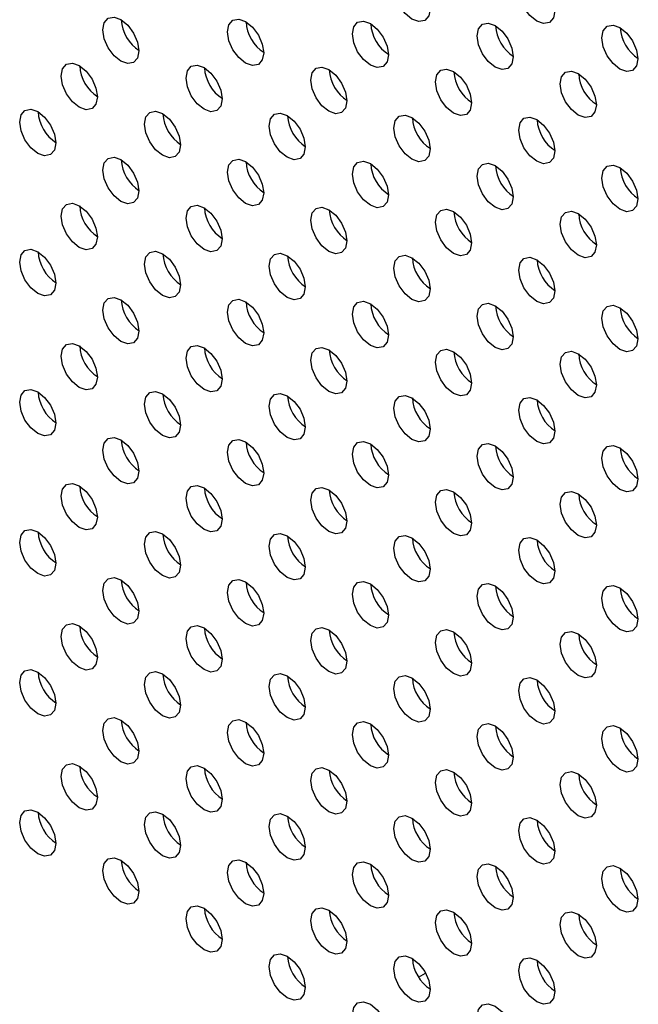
# Model space of a CAD drawing. Header units: millimetres. Extents: x 0 to 844, y -2 to 552.
# Tile 108 of 119: x 650.69 to 653.58, y 454.86 to 459.45. Entities that reach past the tile are written whole.
import ezdxf

# ---------------------------------------------------------------- set-up
doc = ezdxf.new("R2010")
doc.units = ezdxf.units.MM

msp = doc.modelspace()

# ---------------------------------------------------------------- linework, layer by layer
at = {"color": 7, "linetype": 'Continuous', "lineweight": 25}
msp.add_line((652.5511, 454.988), (652.5834, 455.0066), dxfattribs=at)
at = {"color": 7, "linetype": 'Continuous', "lineweight": 25, "flags": 128}
for points in [[(652.4359, 459.6014), (652.4423, 459.6349), (652.4606, 459.6559), (652.4879, 459.6612), (652.5201, 459.65), (652.5523, 459.624), (652.5796, 459.5872), (652.5979, 459.5451), (652.6043, 459.5042), (652.5979, 459.4707), (652.5796, 459.4497), (652.5523, 459.4444), (652.5201, 459.4556), (652.4879, 459.4816), (652.4606, 459.5184), (652.4423, 459.5605), (652.4359, 459.6014)], [(653.0178, 459.5922), (653.0242, 459.6257), (653.0424, 459.6467), (653.0698, 459.652), (653.102, 459.6408), (653.1342, 459.6148), (653.1615, 459.5779), (653.1798, 459.5359), (653.1862, 459.495), (653.1798, 459.4614), (653.1615, 459.4404), (653.1342, 459.4351), (653.102, 459.4463), (653.0698, 459.4723), (653.0424, 459.5092), (653.0242, 459.5513), (653.0178, 459.5922)], [(651.0782, 459.4052), (651.0846, 459.4387), (651.1029, 459.4597), (651.1302, 459.465), (651.1624, 459.4538), (651.1946, 459.4278), (651.2219, 459.391), (651.2402, 459.3489), (651.2466, 459.308), (651.2402, 459.2745), (651.2219, 459.2535), (651.1946, 459.2482), (651.1624, 459.2594), (651.1302, 459.2854), (651.1029, 459.3223), (651.0846, 459.3643), (651.0782, 459.4052)], [(651.6601, 459.396), (651.6665, 459.4295), (651.6847, 459.4505), (651.712, 459.4558), (651.7442, 459.4446), (651.7765, 459.4186), (651.8038, 459.3818), (651.822, 459.3397), (651.8284, 459.2988), (651.822, 459.2653), (651.8038, 459.2443), (651.7765, 459.239), (651.7442, 459.2502), (651.712, 459.2762), (651.6847, 459.313), (651.6665, 459.3551), (651.6601, 459.396)], [(652.2419, 459.3867), (652.2484, 459.4202), (652.2666, 459.4412), (652.2939, 459.4465), (652.3261, 459.4353), (652.3584, 459.4093), (652.3857, 459.3725), (652.4039, 459.3304), (652.4103, 459.2895), (652.4039, 459.256), (652.3857, 459.235), (652.3584, 459.2297), (652.3261, 459.2409), (652.2939, 459.2669), (652.2666, 459.3037), (652.2484, 459.3458), (652.2419, 459.3867)], [(652.8238, 459.3775), (652.8302, 459.411), (652.8485, 459.432), (652.8758, 459.4373), (652.908, 459.4261), (652.9402, 459.4001), (652.9675, 459.3633), (652.9858, 459.3212), (652.9922, 459.2803), (652.9858, 459.2468), (652.9675, 459.2258), (652.9402, 459.2205), (652.908, 459.2317), (652.8758, 459.2577), (652.8485, 459.2945), (652.8302, 459.3366), (652.8238, 459.3775)], [(653.4057, 459.3682), (653.4121, 459.4017), (653.4304, 459.4227), (653.4577, 459.428), (653.4899, 459.4168), (653.5221, 459.3908), (653.5494, 459.354), (653.5677, 459.3119), (653.5741, 459.271), (653.5677, 459.2375), (653.5494, 459.2165), (653.5221, 459.2112), (653.4899, 459.2224), (653.4577, 459.2484), (653.4304, 459.2852), (653.4121, 459.3273), (653.4057, 459.3682)], [(650.8842, 459.1906), (650.8906, 459.2241), (650.9089, 459.2451), (650.9362, 459.2504), (650.9684, 459.2392), (651.0006, 459.2132), (651.0279, 459.1763), (651.0462, 459.1343), (651.0526, 459.0933), (651.0462, 459.0598), (651.0279, 459.0388), (651.0006, 459.0335), (650.9684, 459.0447), (650.9362, 459.0707), (650.9089, 459.1076), (650.8906, 459.1496), (650.8842, 459.1906)], [(651.4661, 459.1813), (651.4725, 459.2148), (651.4908, 459.2358), (651.5181, 459.2411), (651.5503, 459.2299), (651.5825, 459.2039), (651.6098, 459.1671), (651.6281, 459.125), (651.6345, 459.0841), (651.6281, 459.0506), (651.6098, 459.0296), (651.5825, 459.0243), (651.5503, 459.0355), (651.5181, 459.0615), (651.4908, 459.0983), (651.4725, 459.1404), (651.4661, 459.1813)], [(652.048, 459.172), (652.0544, 459.2055), (652.0726, 459.2266), (652.0999, 459.2319), (652.1322, 459.2207), (652.1644, 459.1947), (652.1917, 459.1578), (652.2099, 459.1157), (652.2164, 459.0748), (652.2099, 459.0413), (652.1917, 459.0203), (652.1644, 459.015), (652.1322, 459.0262), (652.0999, 459.0522), (652.0726, 459.0891), (652.0544, 459.1311), (652.048, 459.172)], [(652.6299, 459.1628), (652.6363, 459.1963), (652.6545, 459.2173), (652.6818, 459.2226), (652.7141, 459.2114), (652.7463, 459.1854), (652.7736, 459.1486), (652.7918, 459.1065), (652.7982, 459.0656), (652.7918, 459.0321), (652.7736, 459.0111), (652.7463, 459.0058), (652.7141, 459.017), (652.6818, 459.043), (652.6545, 459.0798), (652.6363, 459.1219), (652.6299, 459.1628)], [(653.2117, 459.1535), (653.2181, 459.187), (653.2364, 459.208), (653.2637, 459.2134), (653.2959, 459.2022), (653.3281, 459.1762), (653.3555, 459.1393), (653.3737, 459.0972), (653.3801, 459.0563), (653.3737, 459.0228), (653.3555, 459.0018), (653.3281, 458.9965), (653.2959, 459.0077), (653.2637, 459.0337), (653.2364, 459.0706), (653.2181, 459.1126), (653.2117, 459.1535)], [(650.6903, 458.9759), (650.6967, 459.0094), (650.7149, 459.0304), (650.7422, 459.0357), (650.7745, 459.0245), (650.8067, 458.9985), (650.834, 458.9616), (650.8522, 458.9196), (650.8587, 458.8787), (650.8522, 458.8451), (650.834, 458.8241), (650.8067, 458.8188), (650.7745, 458.83), (650.7422, 458.856), (650.7149, 458.8929), (650.6967, 458.935), (650.6903, 458.9759)], [(651.2721, 458.9666), (651.2785, 459.0001), (651.2968, 459.0211), (651.3241, 459.0264), (651.3563, 459.0152), (651.3885, 458.9892), (651.4159, 458.9524), (651.4341, 458.9103), (651.4405, 458.8694), (651.4341, 458.8359), (651.4159, 458.8149), (651.3885, 458.8096), (651.3563, 458.8208), (651.3241, 458.8468), (651.2968, 458.8836), (651.2785, 458.9257), (651.2721, 458.9666)], [(651.854, 458.9573), (651.8604, 458.9909), (651.8787, 459.0119), (651.906, 459.0172), (651.9382, 459.006), (651.9704, 458.98), (651.9978, 458.9431), (652.016, 458.901), (652.0224, 458.8601), (652.016, 458.8266), (651.9978, 458.8056), (651.9704, 458.8003), (651.9382, 458.8115), (651.906, 458.8375), (651.8787, 458.8744), (651.8604, 458.9164), (651.854, 458.9573)], [(652.4359, 458.9481), (652.4423, 458.9816), (652.4606, 459.0026), (652.4879, 459.0079), (652.5201, 458.9967), (652.5523, 458.9707), (652.5796, 458.9339), (652.5979, 458.8918), (652.6043, 458.8509), (652.5979, 458.8174), (652.5796, 458.7964), (652.5523, 458.7911), (652.5201, 458.8023), (652.4879, 458.8283), (652.4606, 458.8651), (652.4423, 458.9072), (652.4359, 458.9481)], [(653.0178, 458.9388), (653.0242, 458.9723), (653.0424, 458.9934), (653.0698, 458.9987), (653.102, 458.9875), (653.1342, 458.9615), (653.1615, 458.9246), (653.1798, 458.8825), (653.1862, 458.8416), (653.1798, 458.8081), (653.1615, 458.7871), (653.1342, 458.7818), (653.102, 458.793), (653.0698, 458.819), (653.0424, 458.8559), (653.0242, 458.8979), (653.0178, 458.9388)], [(651.0782, 458.7519), (651.0846, 458.7854), (651.1029, 458.8064), (651.1302, 458.8117), (651.1624, 458.8005), (651.1946, 458.7745), (651.2219, 458.7377), (651.2402, 458.6956), (651.2466, 458.6547), (651.2402, 458.6212), (651.2219, 458.6002), (651.1946, 458.5949), (651.1624, 458.6061), (651.1302, 458.6321), (651.1029, 458.6689), (651.0846, 458.711), (651.0782, 458.7519)], [(651.6601, 458.7427), (651.6665, 458.7762), (651.6847, 458.7972), (651.712, 458.8025), (651.7442, 458.7913), (651.7765, 458.7653), (651.8038, 458.7284), (651.822, 458.6864), (651.8284, 458.6455), (651.822, 458.612), (651.8038, 458.591), (651.7765, 458.5857), (651.7442, 458.5968), (651.712, 458.6228), (651.6847, 458.6597), (651.6665, 458.7018), (651.6601, 458.7427)], [(652.2419, 458.7334), (652.2484, 458.7669), (652.2666, 458.7879), (652.2939, 458.7932), (652.3261, 458.782), (652.3584, 458.756), (652.3857, 458.7192), (652.4039, 458.6771), (652.4103, 458.6362), (652.4039, 458.6027), (652.3857, 458.5817), (652.3584, 458.5764), (652.3261, 458.5876), (652.2939, 458.6136), (652.2666, 458.6504), (652.2484, 458.6925), (652.2419, 458.7334)], [(652.8238, 458.7242), (652.8302, 458.7577), (652.8485, 458.7787), (652.8758, 458.784), (652.908, 458.7728), (652.9402, 458.7468), (652.9675, 458.7099), (652.9858, 458.6679), (652.9922, 458.627), (652.9858, 458.5935), (652.9675, 458.5724), (652.9402, 458.5671), (652.908, 458.5783), (652.8758, 458.6043), (652.8485, 458.6412), (652.8302, 458.6833), (652.8238, 458.7242)], [(653.4057, 458.7149), (653.4121, 458.7484), (653.4304, 458.7694), (653.4577, 458.7747), (653.4899, 458.7635), (653.5221, 458.7375), (653.5494, 458.7007), (653.5677, 458.6586), (653.5741, 458.6177), (653.5677, 458.5842), (653.5494, 458.5632), (653.5221, 458.5579), (653.4899, 458.5691), (653.4577, 458.5951), (653.4304, 458.6319), (653.4121, 458.674), (653.4057, 458.7149)], [(650.8842, 458.5372), (650.8906, 458.5707), (650.9089, 458.5917), (650.9362, 458.5971), (650.9684, 458.5859), (651.0006, 458.5599), (651.0279, 458.523), (651.0462, 458.4809), (651.0526, 458.44), (651.0462, 458.4065), (651.0279, 458.3855), (651.0006, 458.3802), (650.9684, 458.3914), (650.9362, 458.4174), (650.9089, 458.4543), (650.8906, 458.4963), (650.8842, 458.5372)], [(651.4661, 458.528), (651.4725, 458.5615), (651.4908, 458.5825), (651.5181, 458.5878), (651.5503, 458.5766), (651.5825, 458.5506), (651.6098, 458.5138), (651.6281, 458.4717), (651.6345, 458.4308), (651.6281, 458.3973), (651.6098, 458.3763), (651.5825, 458.371), (651.5503, 458.3822), (651.5181, 458.4082), (651.4908, 458.445), (651.4725, 458.4871), (651.4661, 458.528)], [(652.048, 458.5187), (652.0544, 458.5522), (652.0726, 458.5732), (652.0999, 458.5785), (652.1322, 458.5673), (652.1644, 458.5413), (652.1917, 458.5045), (652.2099, 458.4624), (652.2164, 458.4215), (652.2099, 458.388), (652.1917, 458.367), (652.1644, 458.3617), (652.1322, 458.3729), (652.0999, 458.3989), (652.0726, 458.4358), (652.0544, 458.4778), (652.048, 458.5187)], [(652.6299, 458.5095), (652.6363, 458.543), (652.6545, 458.564), (652.6818, 458.5693), (652.7141, 458.5581), (652.7463, 458.5321), (652.7736, 458.4952), (652.7918, 458.4532), (652.7982, 458.4123), (652.7918, 458.3788), (652.7736, 458.3578), (652.7463, 458.3524), (652.7141, 458.3636), (652.6818, 458.3896), (652.6545, 458.4265), (652.6363, 458.4686), (652.6299, 458.5095)], [(653.2117, 458.5002), (653.2181, 458.5337), (653.2364, 458.5547), (653.2637, 458.56), (653.2959, 458.5488), (653.3281, 458.5228), (653.3555, 458.486), (653.3737, 458.4439), (653.3801, 458.403), (653.3737, 458.3695), (653.3555, 458.3485), (653.3281, 458.3432), (653.2959, 458.3544), (653.2637, 458.3804), (653.2364, 458.4172), (653.2181, 458.4593), (653.2117, 458.5002)], [(650.6903, 458.3225), (650.6967, 458.356), (650.7149, 458.3771), (650.7422, 458.3824), (650.7745, 458.3712), (650.8067, 458.3452), (650.834, 458.3083), (650.8522, 458.2662), (650.8587, 458.2253), (650.8522, 458.1918), (650.834, 458.1708), (650.8067, 458.1655), (650.7745, 458.1767), (650.7422, 458.2027), (650.7149, 458.2396), (650.6967, 458.2816), (650.6903, 458.3225)], [(651.2721, 458.3133), (651.2785, 458.3468), (651.2968, 458.3678), (651.3241, 458.3731), (651.3563, 458.3619), (651.3885, 458.3359), (651.4159, 458.2991), (651.4341, 458.257), (651.4405, 458.2161), (651.4341, 458.1826), (651.4159, 458.1616), (651.3885, 458.1563), (651.3563, 458.1675), (651.3241, 458.1935), (651.2968, 458.2303), (651.2785, 458.2724), (651.2721, 458.3133)], [(651.854, 458.304), (651.8604, 458.3375), (651.8787, 458.3585), (651.906, 458.3639), (651.9382, 458.3527), (651.9704, 458.3267), (651.9978, 458.2898), (652.016, 458.2477), (652.0224, 458.2068), (652.016, 458.1733), (651.9978, 458.1523), (651.9704, 458.147), (651.9382, 458.1582), (651.906, 458.1842), (651.8787, 458.2211), (651.8604, 458.2631), (651.854, 458.304)], [(652.4359, 458.2948), (652.4423, 458.3283), (652.4606, 458.3493), (652.4879, 458.3546), (652.5201, 458.3434), (652.5523, 458.3174), (652.5796, 458.2806), (652.5979, 458.2385), (652.6043, 458.1976), (652.5979, 458.1641), (652.5796, 458.1431), (652.5523, 458.1378), (652.5201, 458.149), (652.4879, 458.175), (652.4606, 458.2118), (652.4423, 458.2539), (652.4359, 458.2948)], [(653.0178, 458.2855), (653.0242, 458.319), (653.0424, 458.34), (653.0698, 458.3453), (653.102, 458.3341), (653.1342, 458.3081), (653.1615, 458.2713), (653.1798, 458.2292), (653.1862, 458.1883), (653.1798, 458.1548), (653.1615, 458.1338), (653.1342, 458.1285), (653.102, 458.1397), (653.0698, 458.1657), (653.0424, 458.2025), (653.0242, 458.2446), (653.0178, 458.2855)], [(651.0782, 458.0986), (651.0846, 458.1321), (651.1029, 458.1531), (651.1302, 458.1584), (651.1624, 458.1472), (651.1946, 458.1212), (651.2219, 458.0844), (651.2402, 458.0423), (651.2466, 458.0014), (651.2402, 457.9679), (651.2219, 457.9469), (651.1946, 457.9416), (651.1624, 457.9528), (651.1302, 457.9788), (651.1029, 458.0156), (651.0846, 458.0577), (651.0782, 458.0986)], [(651.6601, 458.0894), (651.6665, 458.1229), (651.6847, 458.1439), (651.712, 458.1492), (651.7442, 458.138), (651.7765, 458.112), (651.8038, 458.0751), (651.822, 458.0331), (651.8284, 457.9922), (651.822, 457.9586), (651.8038, 457.9376), (651.7765, 457.9323), (651.7442, 457.9435), (651.712, 457.9695), (651.6847, 458.0064), (651.6665, 458.0485), (651.6601, 458.0894)], [(652.2419, 458.0801), (652.2484, 458.1136), (652.2666, 458.1346), (652.2939, 458.1399), (652.3261, 458.1287), (652.3584, 458.1027), (652.3857, 458.0659), (652.4039, 458.0238), (652.4103, 457.9829), (652.4039, 457.9494), (652.3857, 457.9284), (652.3584, 457.9231), (652.3261, 457.9343), (652.2939, 457.9603), (652.2666, 457.9971), (652.2484, 458.0392), (652.2419, 458.0801)], [(652.8238, 458.0708), (652.8302, 458.1044), (652.8485, 458.1254), (652.8758, 458.1307), (652.908, 458.1195), (652.9402, 458.0935), (652.9675, 458.0566), (652.9858, 458.0145), (652.9922, 457.9736), (652.9858, 457.9401), (652.9675, 457.9191), (652.9402, 457.9138), (652.908, 457.925), (652.8758, 457.951), (652.8485, 457.9879), (652.8302, 458.0299), (652.8238, 458.0708)], [(653.4057, 458.0616), (653.4121, 458.0951), (653.4304, 458.1161), (653.4577, 458.1214), (653.4899, 458.1102), (653.5221, 458.0842), (653.5494, 458.0474), (653.5677, 458.0053), (653.5741, 457.9644), (653.5677, 457.9309), (653.5494, 457.9099), (653.5221, 457.9046), (653.4899, 457.9158), (653.4577, 457.9418), (653.4304, 457.9786), (653.4121, 458.0207), (653.4057, 458.0616)], [(650.8842, 457.8839), (650.8906, 457.9174), (650.9089, 457.9384), (650.9362, 457.9437), (650.9684, 457.9325), (651.0006, 457.9065), (651.0279, 457.8697), (651.0462, 457.8276), (651.0526, 457.7867), (651.0462, 457.7532), (651.0279, 457.7322), (651.0006, 457.7269), (650.9684, 457.7381), (650.9362, 457.7641), (650.9089, 457.8009), (650.8906, 457.843), (650.8842, 457.8839)], [(651.4661, 457.8747), (651.4725, 457.9082), (651.4908, 457.9292), (651.5181, 457.9345), (651.5503, 457.9233), (651.5825, 457.8973), (651.6098, 457.8604), (651.6281, 457.8184), (651.6345, 457.7775), (651.6281, 457.744), (651.6098, 457.7229), (651.5825, 457.7176), (651.5503, 457.7288), (651.5181, 457.7548), (651.4908, 457.7917), (651.4725, 457.8338), (651.4661, 457.8747)], [(652.048, 457.8654), (652.0544, 457.8989), (652.0726, 457.9199), (652.0999, 457.9252), (652.1322, 457.914), (652.1644, 457.888), (652.1917, 457.8512), (652.2099, 457.8091), (652.2164, 457.7682), (652.2099, 457.7347), (652.1917, 457.7137), (652.1644, 457.7084), (652.1322, 457.7196), (652.0999, 457.7456), (652.0726, 457.7824), (652.0544, 457.8245), (652.048, 457.8654)], [(652.6299, 457.8562), (652.6363, 457.8897), (652.6545, 457.9107), (652.6818, 457.916), (652.7141, 457.9048), (652.7463, 457.8788), (652.7736, 457.8419), (652.7918, 457.7999), (652.7982, 457.7589), (652.7918, 457.7254), (652.7736, 457.7044), (652.7463, 457.6991), (652.7141, 457.7103), (652.6818, 457.7363), (652.6545, 457.7732), (652.6363, 457.8152), (652.6299, 457.8562)], [(653.2117, 457.8469), (653.2181, 457.8804), (653.2364, 457.9014), (653.2637, 457.9067), (653.2959, 457.8955), (653.3281, 457.8695), (653.3555, 457.8327), (653.3737, 457.7906), (653.3801, 457.7497), (653.3737, 457.7162), (653.3555, 457.6952), (653.3281, 457.6899), (653.2959, 457.7011), (653.2637, 457.7271), (653.2364, 457.7639), (653.2181, 457.806), (653.2117, 457.8469)], [(650.6903, 457.6692), (650.6967, 457.7027), (650.7149, 457.7237), (650.7422, 457.729), (650.7745, 457.7178), (650.8067, 457.6918), (650.834, 457.655), (650.8522, 457.6129), (650.8587, 457.572), (650.8522, 457.5385), (650.834, 457.5175), (650.8067, 457.5122), (650.7745, 457.5234), (650.7422, 457.5494), (650.7149, 457.5862), (650.6967, 457.6283), (650.6903, 457.6692)], [(651.2721, 457.66), (651.2785, 457.6935), (651.2968, 457.7145), (651.3241, 457.7198), (651.3563, 457.7086), (651.3885, 457.6826), (651.4159, 457.6458), (651.4341, 457.6037), (651.4405, 457.5628), (651.4341, 457.5293), (651.4159, 457.5083), (651.3885, 457.503), (651.3563, 457.5142), (651.3241, 457.5402), (651.2968, 457.577), (651.2785, 457.6191), (651.2721, 457.66)], [(651.854, 457.6507), (651.8604, 457.6842), (651.8787, 457.7052), (651.906, 457.7105), (651.9382, 457.6993), (651.9704, 457.6733), (651.9978, 457.6365), (652.016, 457.5944), (652.0224, 457.5535), (652.016, 457.52), (651.9978, 457.499), (651.9704, 457.4937), (651.9382, 457.5049), (651.906, 457.5309), (651.8787, 457.5677), (651.8604, 457.6098), (651.854, 457.6507)], [(652.4359, 457.6415), (652.4423, 457.675), (652.4606, 457.696), (652.4879, 457.7013), (652.5201, 457.6901), (652.5523, 457.6641), (652.5796, 457.6273), (652.5979, 457.5852), (652.6043, 457.5443), (652.5979, 457.5108), (652.5796, 457.4898), (652.5523, 457.4845), (652.5201, 457.4957), (652.4879, 457.5217), (652.4606, 457.5585), (652.4423, 457.6006), (652.4359, 457.6415)], [(653.0178, 457.6322), (653.0242, 457.6657), (653.0424, 457.6867), (653.0698, 457.692), (653.102, 457.6808), (653.1342, 457.6548), (653.1615, 457.618), (653.1798, 457.5759), (653.1862, 457.535), (653.1798, 457.5015), (653.1615, 457.4805), (653.1342, 457.4752), (653.102, 457.4864), (653.0698, 457.5124), (653.0424, 457.5492), (653.0242, 457.5913), (653.0178, 457.6322)], [(651.0782, 457.4453), (651.0846, 457.4788), (651.1029, 457.4998), (651.1302, 457.5051), (651.1624, 457.4939), (651.1946, 457.4679), (651.2219, 457.4311), (651.2402, 457.389), (651.2466, 457.3481), (651.2402, 457.3146), (651.2219, 457.2936), (651.1946, 457.2883), (651.1624, 457.2995), (651.1302, 457.3255), (651.1029, 457.3623), (651.0846, 457.4044), (651.0782, 457.4453)], [(651.6601, 457.436), (651.6665, 457.4695), (651.6847, 457.4906), (651.712, 457.4959), (651.7442, 457.4847), (651.7765, 457.4587), (651.8038, 457.4218), (651.822, 457.3797), (651.8284, 457.3388), (651.822, 457.3053), (651.8038, 457.2843), (651.7765, 457.279), (651.7442, 457.2902), (651.712, 457.3162), (651.6847, 457.3531), (651.6665, 457.3951), (651.6601, 457.436)], [(652.2419, 457.4268), (652.2484, 457.4603), (652.2666, 457.4813), (652.2939, 457.4866), (652.3261, 457.4754), (652.3584, 457.4494), (652.3857, 457.4126), (652.4039, 457.3705), (652.4103, 457.3296), (652.4039, 457.2961), (652.3857, 457.2751), (652.3584, 457.2698), (652.3261, 457.281), (652.2939, 457.307), (652.2666, 457.3438), (652.2484, 457.3859), (652.2419, 457.4268)], [(652.8238, 457.4175), (652.8302, 457.451), (652.8485, 457.472), (652.8758, 457.4774), (652.908, 457.4662), (652.9402, 457.4402), (652.9675, 457.4033), (652.9858, 457.3612), (652.9922, 457.3203), (652.9858, 457.2868), (652.9675, 457.2658), (652.9402, 457.2605), (652.908, 457.2717), (652.8758, 457.2977), (652.8485, 457.3346), (652.8302, 457.3766), (652.8238, 457.4175)], [(653.4057, 457.4083), (653.4121, 457.4418), (653.4304, 457.4628), (653.4577, 457.4681), (653.4899, 457.4569), (653.5221, 457.4309), (653.5494, 457.394), (653.5677, 457.352), (653.5741, 457.3111), (653.5677, 457.2776), (653.5494, 457.2566), (653.5221, 457.2513), (653.4899, 457.2625), (653.4577, 457.2885), (653.4304, 457.3253), (653.4121, 457.3674), (653.4057, 457.4083)], [(650.8842, 457.2306), (650.8906, 457.2641), (650.9089, 457.2851), (650.9362, 457.2904), (650.9684, 457.2792), (651.0006, 457.2532), (651.0279, 457.2164), (651.0462, 457.1743), (651.0526, 457.1334), (651.0462, 457.0999), (651.0279, 457.0789), (651.0006, 457.0736), (650.9684, 457.0848), (650.9362, 457.1108), (650.9089, 457.1476), (650.8906, 457.1897), (650.8842, 457.2306)], [(651.4661, 457.2213), (651.4725, 457.2549), (651.4908, 457.2759), (651.5181, 457.2812), (651.5503, 457.27), (651.5825, 457.244), (651.6098, 457.2071), (651.6281, 457.165), (651.6345, 457.1241), (651.6281, 457.0906), (651.6098, 457.0696), (651.5825, 457.0643), (651.5503, 457.0755), (651.5181, 457.1015), (651.4908, 457.1384), (651.4725, 457.1804), (651.4661, 457.2213)], [(652.048, 457.2121), (652.0544, 457.2456), (652.0726, 457.2666), (652.0999, 457.2719), (652.1322, 457.2607), (652.1644, 457.2347), (652.1917, 457.1979), (652.2099, 457.1558), (652.2164, 457.1149), (652.2099, 457.0814), (652.1917, 457.0604), (652.1644, 457.0551), (652.1322, 457.0663), (652.0999, 457.0923), (652.0726, 457.1291), (652.0544, 457.1712), (652.048, 457.2121)], [(652.6299, 457.2028), (652.6363, 457.2363), (652.6545, 457.2573), (652.6818, 457.2627), (652.7141, 457.2515), (652.7463, 457.2255), (652.7736, 457.1886), (652.7918, 457.1465), (652.7982, 457.1056), (652.7918, 457.0721), (652.7736, 457.0511), (652.7463, 457.0458), (652.7141, 457.057), (652.6818, 457.083), (652.6545, 457.1199), (652.6363, 457.1619), (652.6299, 457.2028)], [(653.2117, 457.1936), (653.2181, 457.2271), (653.2364, 457.2481), (653.2637, 457.2534), (653.2959, 457.2422), (653.3281, 457.2162), (653.3555, 457.1794), (653.3737, 457.1373), (653.3801, 457.0964), (653.3737, 457.0629), (653.3555, 457.0419), (653.3281, 457.0366), (653.2959, 457.0478), (653.2637, 457.0738), (653.2364, 457.1106), (653.2181, 457.1527), (653.2117, 457.1936)], [(650.6903, 457.0159), (650.6967, 457.0494), (650.7149, 457.0704), (650.7422, 457.0757), (650.7745, 457.0645), (650.8067, 457.0385), (650.834, 457.0017), (650.8522, 456.9596), (650.8587, 456.9187), (650.8522, 456.8852), (650.834, 456.8642), (650.8067, 456.8589), (650.7745, 456.8701), (650.7422, 456.8961), (650.7149, 456.9329), (650.6967, 456.975), (650.6903, 457.0159)], [(651.2721, 457.0067), (651.2785, 457.0402), (651.2968, 457.0612), (651.3241, 457.0665), (651.3563, 457.0553), (651.3885, 457.0293), (651.4159, 456.9924), (651.4341, 456.9504), (651.4405, 456.9095), (651.4341, 456.876), (651.4159, 456.855), (651.3885, 456.8496), (651.3563, 456.8608), (651.3241, 456.8868), (651.2968, 456.9237), (651.2785, 456.9658), (651.2721, 457.0067)], [(651.854, 456.9974), (651.8604, 457.0309), (651.8787, 457.0519), (651.906, 457.0572), (651.9382, 457.046), (651.9704, 457.02), (651.9978, 456.9832), (652.016, 456.9411), (652.0224, 456.9002), (652.016, 456.8667), (651.9978, 456.8457), (651.9704, 456.8404), (651.9382, 456.8516), (651.906, 456.8776), (651.8787, 456.9144), (651.8604, 456.9565), (651.854, 456.9974)], [(652.4359, 456.9882), (652.4423, 457.0217), (652.4606, 457.0427), (652.4879, 457.048), (652.5201, 457.0368), (652.5523, 457.0108), (652.5796, 456.9739), (652.5979, 456.9319), (652.6043, 456.891), (652.5979, 456.8575), (652.5796, 456.8364), (652.5523, 456.8311), (652.5201, 456.8423), (652.4879, 456.8683), (652.4606, 456.9052), (652.4423, 456.9473), (652.4359, 456.9882)], [(653.0178, 456.9789), (653.0242, 457.0124), (653.0424, 457.0334), (653.0698, 457.0387), (653.102, 457.0275), (653.1342, 457.0015), (653.1615, 456.9647), (653.1798, 456.9226), (653.1862, 456.8817), (653.1798, 456.8482), (653.1615, 456.8272), (653.1342, 456.8219), (653.102, 456.8331), (653.0698, 456.8591), (653.0424, 456.8959), (653.0242, 456.938), (653.0178, 456.9789)], [(651.0782, 456.792), (651.0846, 456.8255), (651.1029, 456.8465), (651.1302, 456.8518), (651.1624, 456.8406), (651.1946, 456.8146), (651.2219, 456.7777), (651.2402, 456.7357), (651.2466, 456.6948), (651.2402, 456.6613), (651.2219, 456.6403), (651.1946, 456.635), (651.1624, 456.6462), (651.1302, 456.6722), (651.1029, 456.709), (651.0846, 456.7511), (651.0782, 456.792)], [(651.6601, 456.7827), (651.6665, 456.8162), (651.6847, 456.8372), (651.712, 456.8425), (651.7442, 456.8313), (651.7765, 456.8053), (651.8038, 456.7685), (651.822, 456.7264), (651.8284, 456.6855), (651.822, 456.652), (651.8038, 456.631), (651.7765, 456.6257), (651.7442, 456.6369), (651.712, 456.6629), (651.6847, 456.6997), (651.6665, 456.7418), (651.6601, 456.7827)], [(652.2419, 456.7735), (652.2484, 456.807), (652.2666, 456.828), (652.2939, 456.8333), (652.3261, 456.8221), (652.3584, 456.7961), (652.3857, 456.7592), (652.4039, 456.7172), (652.4103, 456.6763), (652.4039, 456.6428), (652.3857, 456.6218), (652.3584, 456.6164), (652.3261, 456.6276), (652.2939, 456.6536), (652.2666, 456.6905), (652.2484, 456.7326), (652.2419, 456.7735)], [(652.8238, 456.7642), (652.8302, 456.7977), (652.8485, 456.8187), (652.8758, 456.824), (652.908, 456.8128), (652.9402, 456.7868), (652.9675, 456.75), (652.9858, 456.7079), (652.9922, 456.667), (652.9858, 456.6335), (652.9675, 456.6125), (652.9402, 456.6072), (652.908, 456.6184), (652.8758, 456.6444), (652.8485, 456.6812), (652.8302, 456.7233), (652.8238, 456.7642)], [(653.4057, 456.755), (653.4121, 456.7885), (653.4304, 456.8095), (653.4577, 456.8148), (653.4899, 456.8036), (653.5221, 456.7776), (653.5494, 456.7407), (653.5677, 456.6987), (653.5741, 456.6578), (653.5677, 456.6242), (653.5494, 456.6032), (653.5221, 456.5979), (653.4899, 456.6091), (653.4577, 456.6351), (653.4304, 456.672), (653.4121, 456.7141), (653.4057, 456.755)], [(650.8842, 456.5773), (650.8906, 456.6108), (650.9089, 456.6318), (650.9362, 456.6371), (650.9684, 456.6259), (651.0006, 456.5999), (651.0279, 456.5631), (651.0462, 456.521), (651.0526, 456.4801), (651.0462, 456.4466), (651.0279, 456.4256), (651.0006, 456.4203), (650.9684, 456.4315), (650.9362, 456.4575), (650.9089, 456.4943), (650.8906, 456.5364), (650.8842, 456.5773)], [(651.4661, 456.568), (651.4725, 456.6015), (651.4908, 456.6225), (651.5181, 456.6278), (651.5503, 456.6167), (651.5825, 456.5907), (651.6098, 456.5538), (651.6281, 456.5117), (651.6345, 456.4708), (651.6281, 456.4373), (651.6098, 456.4163), (651.5825, 456.411), (651.5503, 456.4222), (651.5181, 456.4482), (651.4908, 456.4851), (651.4725, 456.5271), (651.4661, 456.568)], [(652.048, 456.5588), (652.0544, 456.5923), (652.0726, 456.6133), (652.0999, 456.6186), (652.1322, 456.6074), (652.1644, 456.5814), (652.1917, 456.5446), (652.2099, 456.5025), (652.2164, 456.4616), (652.2099, 456.4281), (652.1917, 456.4071), (652.1644, 456.4018), (652.1322, 456.413), (652.0999, 456.439), (652.0726, 456.4758), (652.0544, 456.5179), (652.048, 456.5588)], [(652.6299, 456.5495), (652.6363, 456.583), (652.6545, 456.604), (652.6818, 456.6093), (652.7141, 456.5981), (652.7463, 456.5721), (652.7736, 456.5353), (652.7918, 456.4932), (652.7982, 456.4523), (652.7918, 456.4188), (652.7736, 456.3978), (652.7463, 456.3925), (652.7141, 456.4037), (652.6818, 456.4297), (652.6545, 456.4665), (652.6363, 456.5086), (652.6299, 456.5495)], [(653.2117, 456.5403), (653.2181, 456.5738), (653.2364, 456.5948), (653.2637, 456.6001), (653.2959, 456.5889), (653.3281, 456.5629), (653.3555, 456.5261), (653.3737, 456.484), (653.3801, 456.4431), (653.3737, 456.4096), (653.3555, 456.3886), (653.3281, 456.3833), (653.2959, 456.3945), (653.2637, 456.4205), (653.2364, 456.4573), (653.2181, 456.4994), (653.2117, 456.5403)], [(650.6903, 456.3626), (650.6967, 456.3961), (650.7149, 456.4171), (650.7422, 456.4224), (650.7745, 456.4112), (650.8067, 456.3852), (650.834, 456.3484), (650.8522, 456.3063), (650.8587, 456.2654), (650.8522, 456.2319), (650.834, 456.2109), (650.8067, 456.2056), (650.7745, 456.2168), (650.7422, 456.2428), (650.7149, 456.2796), (650.6967, 456.3217), (650.6903, 456.3626)], [(651.2721, 456.3534), (651.2785, 456.3869), (651.2968, 456.4079), (651.3241, 456.4132), (651.3563, 456.402), (651.3885, 456.376), (651.4159, 456.3391), (651.4341, 456.2971), (651.4405, 456.2562), (651.4341, 456.2226), (651.4159, 456.2016), (651.3885, 456.1963), (651.3563, 456.2075), (651.3241, 456.2335), (651.2968, 456.2704), (651.2785, 456.3125), (651.2721, 456.3534)], [(651.854, 456.3441), (651.8604, 456.3776), (651.8787, 456.3986), (651.906, 456.4039), (651.9382, 456.3927), (651.9704, 456.3667), (651.9978, 456.3299), (652.016, 456.2878), (652.0224, 456.2469), (652.016, 456.2134), (651.9978, 456.1924), (651.9704, 456.1871), (651.9382, 456.1983), (651.906, 456.2243), (651.8787, 456.2611), (651.8604, 456.3032), (651.854, 456.3441)], [(652.4359, 456.3348), (652.4423, 456.3684), (652.4606, 456.3894), (652.4879, 456.3947), (652.5201, 456.3835), (652.5523, 456.3575), (652.5796, 456.3206), (652.5979, 456.2785), (652.6043, 456.2376), (652.5979, 456.2041), (652.5796, 456.1831), (652.5523, 456.1778), (652.5201, 456.189), (652.4879, 456.215), (652.4606, 456.2519), (652.4423, 456.2939), (652.4359, 456.3348)], [(653.0178, 456.3256), (653.0242, 456.3591), (653.0424, 456.3801), (653.0698, 456.3854), (653.102, 456.3742), (653.1342, 456.3482), (653.1615, 456.3114), (653.1798, 456.2693), (653.1862, 456.2284), (653.1798, 456.1949), (653.1615, 456.1739), (653.1342, 456.1686), (653.102, 456.1798), (653.0698, 456.2058), (653.0424, 456.2426), (653.0242, 456.2847), (653.0178, 456.3256)], [(651.0782, 456.1387), (651.0846, 456.1722), (651.1029, 456.1932), (651.1302, 456.1985), (651.1624, 456.1873), (651.1946, 456.1613), (651.2219, 456.1244), (651.2402, 456.0824), (651.2466, 456.0415), (651.2402, 456.008), (651.2219, 455.9869), (651.1946, 455.9816), (651.1624, 455.9928), (651.1302, 456.0188), (651.1029, 456.0557), (651.0846, 456.0978), (651.0782, 456.1387)], [(651.6601, 456.1294), (651.6665, 456.1629), (651.6847, 456.1839), (651.712, 456.1892), (651.7442, 456.178), (651.7765, 456.152), (651.8038, 456.1152), (651.822, 456.0731), (651.8284, 456.0322), (651.822, 455.9987), (651.8038, 455.9777), (651.7765, 455.9724), (651.7442, 455.9836), (651.712, 456.0096), (651.6847, 456.0464), (651.6665, 456.0885), (651.6601, 456.1294)], [(652.2419, 456.1202), (652.2484, 456.1537), (652.2666, 456.1747), (652.2939, 456.18), (652.3261, 456.1688), (652.3584, 456.1428), (652.3857, 456.1059), (652.4039, 456.0639), (652.4103, 456.0229), (652.4039, 455.9894), (652.3857, 455.9684), (652.3584, 455.9631), (652.3261, 455.9743), (652.2939, 456.0003), (652.2666, 456.0372), (652.2484, 456.0792), (652.2419, 456.1202)], [(652.8238, 456.1109), (652.8302, 456.1444), (652.8485, 456.1654), (652.8758, 456.1707), (652.908, 456.1595), (652.9402, 456.1335), (652.9675, 456.0967), (652.9858, 456.0546), (652.9922, 456.0137), (652.9858, 455.9802), (652.9675, 455.9592), (652.9402, 455.9539), (652.908, 455.9651), (652.8758, 455.9911), (652.8485, 456.0279), (652.8302, 456.07), (652.8238, 456.1109)], [(653.4057, 456.1016), (653.4121, 456.1351), (653.4304, 456.1562), (653.4577, 456.1615), (653.4899, 456.1503), (653.5221, 456.1243), (653.5494, 456.0874), (653.5677, 456.0453), (653.5741, 456.0044), (653.5677, 455.9709), (653.5494, 455.9499), (653.5221, 455.9446), (653.4899, 455.9558), (653.4577, 455.9818), (653.4304, 456.0187), (653.4121, 456.0607), (653.4057, 456.1016)], [(650.8842, 455.924), (650.8906, 455.9575), (650.9089, 455.9785), (650.9362, 455.9838), (650.9684, 455.9726), (651.0006, 455.9466), (651.0279, 455.9098), (651.0462, 455.8677), (651.0526, 455.8268), (651.0462, 455.7933), (651.0279, 455.7723), (651.0006, 455.767), (650.9684, 455.7782), (650.9362, 455.8042), (650.9089, 455.841), (650.8906, 455.8831), (650.8842, 455.924)], [(651.4661, 455.9147), (651.4725, 455.9482), (651.4908, 455.9692), (651.5181, 455.9745), (651.5503, 455.9633), (651.5825, 455.9373), (651.6098, 455.9005), (651.6281, 455.8584), (651.6345, 455.8175), (651.6281, 455.784), (651.6098, 455.763), (651.5825, 455.7577), (651.5503, 455.7689), (651.5181, 455.7949), (651.4908, 455.8317), (651.4725, 455.8738), (651.4661, 455.9147)], [(652.048, 455.9055), (652.0544, 455.939), (652.0726, 455.96), (652.0999, 455.9653), (652.1322, 455.9541), (652.1644, 455.9281), (652.1917, 455.8912), (652.2099, 455.8492), (652.2164, 455.8083), (652.2099, 455.7748), (652.1917, 455.7538), (652.1644, 455.7485), (652.1322, 455.7597), (652.0999, 455.7857), (652.0726, 455.8225), (652.0544, 455.8646), (652.048, 455.9055)], [(652.6299, 455.8962), (652.6363, 455.9297), (652.6545, 455.9507), (652.6818, 455.956), (652.7141, 455.9448), (652.7463, 455.9188), (652.7736, 455.882), (652.7918, 455.8399), (652.7982, 455.799), (652.7918, 455.7655), (652.7736, 455.7445), (652.7463, 455.7392), (652.7141, 455.7504), (652.6818, 455.7764), (652.6545, 455.8132), (652.6363, 455.8553), (652.6299, 455.8962)], [(653.2117, 455.887), (653.2181, 455.9205), (653.2364, 455.9415), (653.2637, 455.9468), (653.2959, 455.9356), (653.3281, 455.9096), (653.3555, 455.8727), (653.3737, 455.8307), (653.3801, 455.7898), (653.3737, 455.7563), (653.3555, 455.7353), (653.3281, 455.7299), (653.2959, 455.7411), (653.2637, 455.7671), (653.2364, 455.804), (653.2181, 455.8461), (653.2117, 455.887)], [(650.6903, 455.7093), (650.6967, 455.7428), (650.7149, 455.7638), (650.7422, 455.7691), (650.7745, 455.7579), (650.8067, 455.7319), (650.834, 455.6951), (650.8522, 455.653), (650.8587, 455.6121), (650.8522, 455.5786), (650.834, 455.5576), (650.8067, 455.5523), (650.7745, 455.5635), (650.7422, 455.5895), (650.7149, 455.6263), (650.6967, 455.6684), (650.6903, 455.7093)], [(651.2721, 455.7), (651.2785, 455.7335), (651.2968, 455.7545), (651.3241, 455.7599), (651.3563, 455.7487), (651.3885, 455.7227), (651.4159, 455.6858), (651.4341, 455.6437), (651.4405, 455.6028), (651.4341, 455.5693), (651.4159, 455.5483), (651.3885, 455.543), (651.3563, 455.5542), (651.3241, 455.5802), (651.2968, 455.6171), (651.2785, 455.6591), (651.2721, 455.7)], [(651.854, 455.6908), (651.8604, 455.7243), (651.8787, 455.7453), (651.906, 455.7506), (651.9382, 455.7394), (651.9704, 455.7134), (651.9978, 455.6766), (652.016, 455.6345), (652.0224, 455.5936), (652.016, 455.5601), (651.9978, 455.5391), (651.9704, 455.5338), (651.9382, 455.545), (651.906, 455.571), (651.8787, 455.6078), (651.8604, 455.6499), (651.854, 455.6908)], [(652.4359, 455.6815), (652.4423, 455.715), (652.4606, 455.736), (652.4879, 455.7413), (652.5201, 455.7301), (652.5523, 455.7041), (652.5796, 455.6673), (652.5979, 455.6252), (652.6043, 455.5843), (652.5979, 455.5508), (652.5796, 455.5298), (652.5523, 455.5245), (652.5201, 455.5357), (652.4879, 455.5617), (652.4606, 455.5986), (652.4423, 455.6406), (652.4359, 455.6815)], [(653.0178, 455.6723), (653.0242, 455.7058), (653.0424, 455.7268), (653.0698, 455.7321), (653.102, 455.7209), (653.1342, 455.6949), (653.1615, 455.658), (653.1798, 455.616), (653.1862, 455.5751), (653.1798, 455.5416), (653.1615, 455.5206), (653.1342, 455.5152), (653.102, 455.5264), (653.0698, 455.5524), (653.0424, 455.5893), (653.0242, 455.6314), (653.0178, 455.6723)], [(651.0782, 455.4853), (651.0846, 455.5188), (651.1029, 455.5399), (651.1302, 455.5452), (651.1624, 455.534), (651.1946, 455.508), (651.2219, 455.4711), (651.2402, 455.429), (651.2466, 455.3881), (651.2402, 455.3546), (651.2219, 455.3336), (651.1946, 455.3283), (651.1624, 455.3395), (651.1302, 455.3655), (651.1029, 455.4024), (651.0846, 455.4444), (651.0782, 455.4853)], [(651.6601, 455.4761), (651.6665, 455.5096), (651.6847, 455.5306), (651.712, 455.5359), (651.7442, 455.5247), (651.7765, 455.4987), (651.8038, 455.4619), (651.822, 455.4198), (651.8284, 455.3789), (651.822, 455.3454), (651.8038, 455.3244), (651.7765, 455.3191), (651.7442, 455.3303), (651.712, 455.3563), (651.6847, 455.3931), (651.6665, 455.4352), (651.6601, 455.4761)], [(652.2419, 455.4668), (652.2484, 455.5003), (652.2666, 455.5213), (652.2939, 455.5267), (652.3261, 455.5155), (652.3584, 455.4895), (652.3857, 455.4526), (652.4039, 455.4105), (652.4103, 455.3696), (652.4039, 455.3361), (652.3857, 455.3151), (652.3584, 455.3098), (652.3261, 455.321), (652.2939, 455.347), (652.2666, 455.3839), (652.2484, 455.4259), (652.2419, 455.4668)], [(652.8238, 455.4576), (652.8302, 455.4911), (652.8485, 455.5121), (652.8758, 455.5174), (652.908, 455.5062), (652.9402, 455.4802), (652.9675, 455.4434), (652.9858, 455.4013), (652.9922, 455.3604), (652.9858, 455.3269), (652.9675, 455.3059), (652.9402, 455.3006), (652.908, 455.3118), (652.8758, 455.3378), (652.8485, 455.3746), (652.8302, 455.4167), (652.8238, 455.4576)], [(653.4057, 455.4483), (653.4121, 455.4818), (653.4304, 455.5028), (653.4577, 455.5081), (653.4899, 455.4969), (653.5221, 455.4709), (653.5494, 455.4341), (653.5677, 455.392), (653.5741, 455.3511), (653.5677, 455.3176), (653.5494, 455.2966), (653.5221, 455.2913), (653.4899, 455.3025), (653.4577, 455.3285), (653.4304, 455.3653), (653.4121, 455.4074), (653.4057, 455.4483)], [(651.4661, 455.2614), (651.4725, 455.2949), (651.4908, 455.3159), (651.5181, 455.3212), (651.5503, 455.31), (651.5825, 455.284), (651.6098, 455.2472), (651.6281, 455.2051), (651.6345, 455.1642), (651.6281, 455.1307), (651.6098, 455.1097), (651.5825, 455.1044), (651.5503, 455.1156), (651.5181, 455.1416), (651.4908, 455.1784), (651.4725, 455.2205), (651.4661, 455.2614)], [(652.048, 455.2522), (652.0544, 455.2857), (652.0726, 455.3067), (652.0999, 455.312), (652.1322, 455.3008), (652.1644, 455.2748), (652.1917, 455.2379), (652.2099, 455.1959), (652.2164, 455.155), (652.2099, 455.1215), (652.1917, 455.1004), (652.1644, 455.0951), (652.1322, 455.1063), (652.0999, 455.1323), (652.0726, 455.1692), (652.0544, 455.2113), (652.048, 455.2522)], [(652.6299, 455.2429), (652.6363, 455.2764), (652.6545, 455.2974), (652.6818, 455.3027), (652.7141, 455.2915), (652.7463, 455.2655), (652.7736, 455.2287), (652.7918, 455.1866), (652.7982, 455.1457), (652.7918, 455.1122), (652.7736, 455.0912), (652.7463, 455.0859), (652.7141, 455.0971), (652.6818, 455.1231), (652.6545, 455.1599), (652.6363, 455.202), (652.6299, 455.2429)], [(653.2117, 455.2337), (653.2181, 455.2672), (653.2364, 455.2882), (653.2637, 455.2935), (653.2959, 455.2823), (653.3281, 455.2563), (653.3555, 455.2194), (653.3737, 455.1774), (653.3801, 455.1364), (653.3737, 455.1029), (653.3555, 455.0819), (653.3281, 455.0766), (653.2959, 455.0878), (653.2637, 455.1138), (653.2364, 455.1507), (653.2181, 455.1927), (653.2117, 455.2337)], [(651.854, 455.0375), (651.8604, 455.071), (651.8787, 455.092), (651.906, 455.0973), (651.9382, 455.0861), (651.9704, 455.0601), (651.9978, 455.0232), (652.016, 454.9812), (652.0224, 454.9403), (652.016, 454.9068), (651.9978, 454.8858), (651.9704, 454.8804), (651.9382, 454.8916), (651.906, 454.9176), (651.8787, 454.9545), (651.8604, 454.9966), (651.854, 455.0375)], [(652.4359, 455.0282), (652.4423, 455.0617), (652.4606, 455.0827), (652.4879, 455.088), (652.5201, 455.0768), (652.5523, 455.0508), (652.5796, 455.014), (652.5979, 454.9719), (652.6043, 454.931), (652.5979, 454.8975), (652.5796, 454.8765), (652.5523, 454.8712), (652.5201, 454.8824), (652.4879, 454.9084), (652.4606, 454.9452), (652.4423, 454.9873), (652.4359, 455.0282)], [(653.0178, 455.019), (653.0242, 455.0525), (653.0424, 455.0735), (653.0698, 455.0788), (653.102, 455.0676), (653.1342, 455.0416), (653.1615, 455.0047), (653.1798, 454.9627), (653.1862, 454.9218), (653.1798, 454.8882), (653.1615, 454.8672), (653.1342, 454.8619), (653.102, 454.8731), (653.0698, 454.8991), (653.0424, 454.936), (653.0242, 454.9781), (653.0178, 455.019)], [(652.2419, 454.8135), (652.2484, 454.847), (652.2666, 454.868), (652.2939, 454.8733), (652.3261, 454.8621), (652.3584, 454.8361), (652.3857, 454.7993), (652.4039, 454.7572), (652.4103, 454.7163), (652.4039, 454.6828), (652.3857, 454.6618), (652.3584, 454.6565), (652.3261, 454.6677), (652.2939, 454.6937), (652.2666, 454.7305), (652.2484, 454.7726), (652.2419, 454.8135)], [(652.8238, 454.8043), (652.8302, 454.8378), (652.8485, 454.8588), (652.8758, 454.8641), (652.908, 454.8529), (652.9402, 454.8269), (652.9675, 454.7901), (652.9858, 454.748), (652.9922, 454.7071), (652.9858, 454.6736), (652.9675, 454.6526), (652.9402, 454.6473), (652.908, 454.6585), (652.8758, 454.6845), (652.8485, 454.7213), (652.8302, 454.7634), (652.8238, 454.8043)]]:
    msp.add_lwpolyline(points, dxfattribs=at)
at = {"color": 7, "linetype": 'Continuous', "lineweight": 25}
for centre in [(651.3472, 459.4634), (651.9291, 459.4542), (652.5109, 459.4449), (653.0928, 459.4357), (653.6747, 459.4264), (651.1532, 459.2487), (651.7351, 459.2395), (652.317, 459.2302), (652.8989, 459.221), (653.4807, 459.2117), (650.9593, 459.0341), (651.5411, 459.0248), (652.123, 459.0155), (652.7049, 459.0063), (653.2868, 458.997), (651.3472, 458.8101), (651.9291, 458.8009), (652.5109, 458.7916), (653.0928, 458.7824), (653.6747, 458.7731), (651.1532, 458.5954), (651.7351, 458.5862), (652.317, 458.5769), (652.8989, 458.5677), (653.4807, 458.5584), (650.9593, 458.3807), (651.5411, 458.3715), (652.123, 458.3622), (652.7049, 458.353), (653.2868, 458.3437), (651.3472, 458.1568), (651.9291, 458.1475), (652.5109, 458.1383), (653.0928, 458.129), (653.6747, 458.1198), (651.1532, 457.9421), (651.7351, 457.9329), (652.317, 457.9236), (652.8989, 457.9143), (653.4807, 457.9051), (650.9593, 457.7274), (651.5411, 457.7182), (652.123, 457.7089), (652.7049, 457.6997), (653.2868, 457.6904), (651.3472, 457.5035), (651.9291, 457.4942), (652.5109, 457.485), (653.0928, 457.4757), (653.6747, 457.4665), (651.1532, 457.2888), (651.7351, 457.2795), (652.317, 457.2703), (652.8989, 457.261), (653.4807, 457.2518), (650.9593, 457.0741), (651.5411, 457.0649), (652.123, 457.0556), (652.7049, 457.0464), (653.2868, 457.0371), (651.3472, 456.8502), (651.9291, 456.8409), (652.5109, 456.8317), (653.0928, 456.8224), (653.6747, 456.8132), (651.1532, 456.6355), (651.7351, 456.6262), (652.317, 456.617), (652.8989, 456.6077), (653.4807, 456.5985), (650.9593, 456.4208), (651.5411, 456.4115), (652.123, 456.4023), (652.7049, 456.393), (653.2868, 456.3838), (651.3472, 456.1969), (651.9291, 456.1876), (652.5109, 456.1783), (653.0928, 456.1691), (653.6747, 456.1598), (651.1532, 455.9822), (651.7351, 455.9729), (652.317, 455.9637), (652.8989, 455.9544), (653.4807, 455.9452), (650.9593, 455.7675), (651.5411, 455.7582), (652.123, 455.749), (652.7049, 455.7397), (653.2868, 455.7305), (651.3472, 455.5435), (651.9291, 455.5343), (652.5109, 455.525), (653.0928, 455.5158), (653.6747, 455.5065), (651.7351, 455.3196), (652.317, 455.3104), (652.8989, 455.3011), (653.4807, 455.2918), (652.123, 455.0957), (652.7049, 455.0864), (653.2868, 455.0771)]:
    msp.add_arc(centre, 0.1834, 183.3013, 237.3527, dxfattribs=at)

doc.saveas('drawing.dxf')
